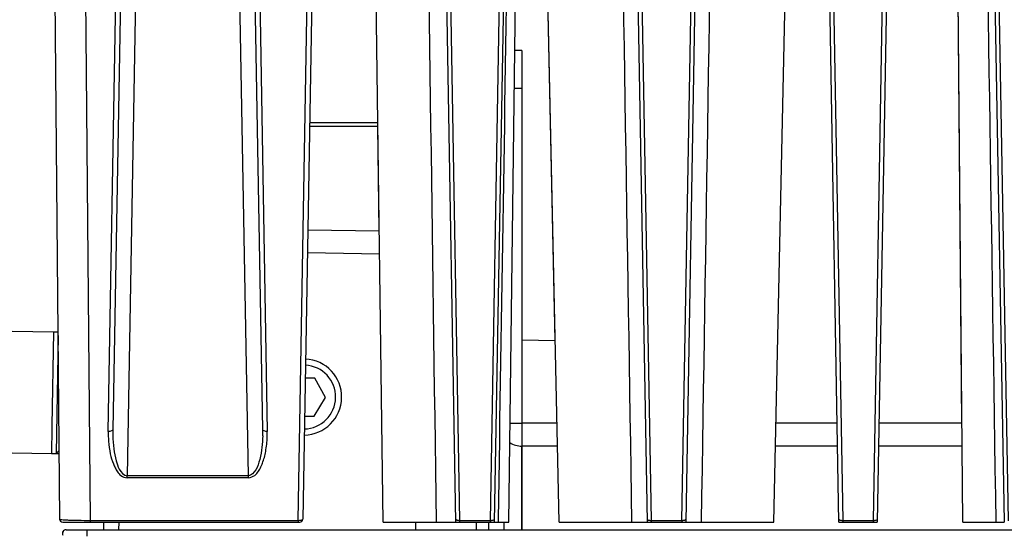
# Paper-space layout 'DRW0010_1_1' of a CAD drawing. Header units: millimetres. Extents: x 0 to 420, y 0 to 297.
# Tile 34 of 108: x 78 to 97, y 201 to 211. Entities that reach past the tile are written whole.
import ezdxf

# ---------------------------------------------------------------- set-up
doc = ezdxf.new("R2010")
doc.units = ezdxf.units.MM
doc.header["$LTSCALE"] = 23.1
doc.layers.get('0').update_dxf_attribs({"linetype": 'CONTINUOUS'})
doc.layers.add('02___PRT_ALL_AXES', color=7, linetype='CONTINUOUS')
doc.layers.add('AXES', color=7, linetype='CONTINUOUS')

psp = doc.layouts.new('DRW0010_1_1')

# ---------------------------------------------------------------- linework, layer by layer
at = {"color": 7, "linetype": 'Continuous'}
for p, q in [((78.878, 201.6437), (78.7008, 221.9725)), ((79.3003, 221.7936), (79.4762, 201.6201)), ((86.4157, 221.3553), (86.7614, 201.6133)), ((87.3687, 201.6133), (87.7119, 221.2657)), ((90.1922, 221.2658), (90.5364, 201.6133)), ((91.1437, 201.6133), (91.4883, 221.2658)), ((93.9672, 221.2658), (94.3114, 201.6133)), ((94.9187, 201.6133), (95.2619, 221.2657)), ((97.2267, 221.3553), (97.5724, 201.6133)), ((86.6874, 201.5843), (86.3445, 221.2395)), ((87.7834, 221.0916), (87.4427, 201.5843)), ((90.4624, 201.5843), (90.1221, 221.0921)), ((91.5584, 221.0921), (91.2177, 201.5843)), ((94.2374, 201.5843), (93.8971, 221.0921)), ((95.3334, 221.0925), (94.9927, 201.5843)), ((97.4984, 201.5843), (97.1555, 221.2395)), ((80.5103, 219.781), (80.2086, 202.497)), ((82.5965, 202.497), (82.3022, 219.3617)), ((79.8346, 203.3739), (80.1002, 218.5857)), ((80.1902, 218.6214), (79.9245, 203.4086)), ((96.6808, 201.5843), (96.5341, 218.3884)), ((85.2511, 201.5843), (85.0331, 218.2372)), ((87.7288, 201.5843), (87.9468, 218.2401)), ((88.7253, 201.5843), (88.3618, 218.2441)), ((92.9547, 201.5843), (93.3182, 218.2441)), ((88.6463, 205.1659), (88.4528, 214.0343)), ((96.6629, 203.5343), (96.5713, 214.0333)), ((82.8806, 203.4086), (82.7245, 212.3545)), ((83.8558, 212.3545), (83.6687, 201.6432)), ((82.8159, 212.2388), (82.9706, 203.3739)), ((83.5789, 201.6201), (83.7644, 212.2388)), ((87.9899, 210.8843), (87.8505, 210.8843)), ((87.9899, 210.8843), (87.9899, 201.4343)), ((87.9899, 210.1343), (87.8407, 210.1343)), ((85.1481, 209.4579), (83.8052, 209.4579)), ((85.149, 209.3843), (83.8039, 209.3843)), ((85.1751, 207.3268), (85.1482, 209.3843)), ((83.7684, 207.3514), (85.1759, 207.3268)), ((83.7605, 206.9015), (85.1818, 206.8767)), ((77.9396, 205.3528), (78.7576, 205.3385)), ((87.9899, 205.1774), (88.6471, 205.1659)), ((83.909, 204.4235), (83.7173, 204.4268)), ((84.1189, 204.0448), (83.909, 204.4235)), ((83.8959, 203.6736), (84.1189, 204.0448)), ((83.7042, 203.677), (83.8959, 203.6736)), ((87.7543, 203.5343), (87.9897, 203.5343)), ((88.6828, 203.5343), (87.9899, 203.5343)), ((94.2033, 203.5343), (92.9972, 203.5343)), ((96.6638, 203.5343), (95.0267, 203.5343)), ((88.6926, 203.0843), (87.9899, 203.0843)), ((94.2111, 203.0843), (92.9874, 203.0843)), ((96.6677, 203.0843), (95.0189, 203.0843)), ((77.9396, 202.9524), (78.7157, 202.9389)), ((78.8057, 202.9373), (78.8675, 202.9362)), ((80.2086, 202.4619), (80.2086, 202.497)), ((82.5965, 202.497), (80.2086, 202.497)), ((82.5965, 202.4619), (80.2086, 202.4619)), ((82.5965, 202.4619), (82.5965, 202.497)), ((78.937, 201.5843), (83.6087, 201.5843)), ((79.4762, 201.6201), (79.4762, 201.5843)), ((79.4762, 201.6201), (83.5789, 201.6201)), ((79.7423, 201.5843), (79.7397, 201.4343)), ((80.0423, 201.5843), (80.0397, 201.4343)), ((83.5789, 201.6201), (83.5789, 201.5843)), ((85.2511, 201.5843), (86.6864, 201.5843)), ((85.89, 201.5843), (85.89, 201.4343)), ((86.6874, 201.5843), (87.7288, 201.5843)), ((86.7614, 201.6133), (86.7618, 201.5843)), ((87.3687, 201.6133), (86.7614, 201.6133)), ((87.09, 201.5843), (87.09, 201.4343)), ((87.3334, 201.5849), (87.3308, 201.4343)), ((87.3683, 201.5843), (87.3687, 201.6133)), ((87.5198, 201.641), (87.5189, 201.5843)), ((87.5198, 201.641), (87.5189, 201.5843)), ((87.6335, 201.5859), (87.6309, 201.4343)), ((88.7253, 201.5843), (92.9547, 201.5843)), ((90.5364, 201.6133), (90.5368, 201.5843)), ((91.1437, 201.6133), (90.5364, 201.6133)), ((91.1437, 201.6133), (91.1433, 201.5843)), ((94.2374, 201.5843), (94.9927, 201.5843)), ((94.3114, 201.6133), (94.3118, 201.5843)), ((94.9187, 201.6133), (94.3114, 201.6133)), ((94.9183, 201.5843), (94.9187, 201.6133)), ((96.6808, 201.5843), (97.4974, 201.5843)), ((79.0068, 201.4343), (180.6723, 201.4343)), ((79.413, 201.4343), (79.413, 201.3078))]:
    psp.add_line(p, q, dxfattribs=at)
at = {"color": 3, "linetype": 'Continuous'}
psp.add_line((87.9892, 201.4343), (87.9892, 203.0843), dxfattribs=at)
at = {"color": 2, "linetype": 'Continuous'}
psp.add_arc((83.686, 204.0523), 0.75, 270.89632, 87.10235, dxfattribs=at)
at = {"color": 7, "linetype": 'Continuous'}
for centre, radius, start, end in [((82.8133, 203.3563), 2.8892, 178.96173, 181.24946), ((80.2978, 203.3664), 2.5831, 358.28796, 0.93823), ((83.4347, 203.3753), 3.6001, 180.02174, 181.2299), ((80.821, 203.347), 2.1497, 358.7839, 0.7188), ((78.937, 201.6443), 0.06, 180.5, 270), ((78.938, 201.6443), 0.06, 180.5, 270), ((79.3241, 208.5442), 6.9227, 267.73376, 268.78766), ((79.4149, 212.2302), 10.6098, 268.71834, 269.06417), ((79.46, 215.1249), 13.5048, 269.07363, 270.06859), ((83.6087, 201.6443), 0.06, 270, 359), ((87.3714, 201.7929), 0.1796, 269.15477, 275.55405), ((91.1464, 201.7929), 0.1796, 269.15477, 275.55419), ((94.9214, 201.7929), 0.1796, 269.15477, 275.55401), ((79.0068, 201.3593), 0.075, 90, 207.15614), ((79.0078, 201.3593), 0.075, 89.99955, 207.15635)]:
    psp.add_arc(centre, radius, start, end, dxfattribs=at)
at = {"color": 3, "linetype": 'Continuous'}
for centre, start in [((87.9899, 203.5343), 237.6829), ((87.9894, 203.5343), 237.75395)]:
    psp.add_arc(centre, 0.45, start, 270, dxfattribs=at)
at = {"color": 7, "linetype": 'Continuous'}
for points in [[(86.3047, 201.5843), (86.228, 207.1362), (86.1498, 212.6882), (86.0749, 218.2401)], [(90.1577, 201.5843), (90.0696, 207.1375), (89.9805, 212.6908), (89.8934, 218.2441)], [(91.7867, 218.2441), (91.6996, 212.6908), (91.6105, 207.1375), (91.5224, 201.5843)], [(97.335, 201.5843), (97.2512, 207.1557), (97.1661, 212.727), (97.0844, 218.2985)], [(79.8354, 203.298), (79.8362, 203.2593), (79.8378, 203.2206), (79.8405, 203.182)]]:
    psp.add_open_spline(points, degree=3, dxfattribs=at)
for points, knots in [([(87.7837, 218.2401), (87.7615, 216.8576), (87.6728, 211.3246), (87.5848, 205.7915), (87.5198, 201.641)], [0, 0, 0, 0, 0.2498695, 1, 1, 1, 1]), ([(79.9245, 203.4086), (79.9243, 203.3963), (79.8856, 203.3766), (79.8556, 203.3736), (79.8346, 203.3739)], [0, 0, 0, 0, 0.3700213, 1, 1, 1, 1]), ([(82.9706, 203.3739), (82.9496, 203.3736), (82.9196, 203.3766), (82.8808, 203.3963), (82.8806, 203.4086)], [0, 0, 0, 0, 0.6300717, 1, 1, 1, 1]), ([(79.9248, 203.2933), (79.9267, 203.2047), (79.9401, 203.0376), (79.9821, 202.8122), (80.0438, 202.6224), (80.1404, 202.503), (80.2086, 202.497)], [0, 0, 0, 0, 0.3008314, 0.5698652, 0.7677834, 1, 1, 1, 1]), ([(82.5965, 202.4619), (82.6405, 202.466), (82.7228, 202.4915), (82.7956, 202.5846), (82.8468, 202.6773), (82.9044, 202.8173), (82.9537, 203.0261), (82.9682, 203.2043), (82.9703, 203.3013)], [0, 0, 0, 0, 0.1345064, 0.2446319, 0.3502658, 0.457697, 0.7044214, 1, 1, 1, 1]), ([(82.8798, 203.2892), (82.8753, 203.1319), (82.8545, 202.8694), (82.725, 202.5237), (82.5965, 202.497)], [0, 0, 0, 0, 0.5452209, 1, 1, 1, 1]), ([(79.8405, 203.182), (79.8463, 203.098), (79.8681, 202.9461), (79.9163, 202.7704), (79.9722, 202.656), (80.0162, 202.575), (80.084, 202.4866), (80.1653, 202.4641), (80.2086, 202.4619)], [0, 0, 0, 0, 0.2912946, 0.5296505, 0.6261027, 0.7306339, 0.8500445, 1, 1, 1, 1]), ([(78.878, 201.6437), (78.8781, 201.6397), (78.9002, 201.6388), (78.9264, 201.6329), (78.984, 201.6303), (79.0256, 201.6279), (79.0504, 201.6269)], [0, 0, 0, 0, 0.0689439, 0.2600661, 0.5725985, 1, 1, 1, 1]), ([(83.5789, 201.6201), (83.5976, 201.6199), (83.6264, 201.6225), (83.6587, 201.6293), (83.6663, 201.6378)], [0, 0, 0, 0, 0.621423, 1, 1, 1, 1]), ([(83.6663, 201.6378), (83.667, 201.6386), (83.6682, 201.6403), (83.6687, 201.6423), (83.6687, 201.6432)], [0, 0, 0, 0, 0.5349764, 1, 1, 1, 1]), ([(86.6893, 201.6342), (86.6885, 201.6354), (86.687, 201.638), (86.6865, 201.6408), (86.6864, 201.6422)], [0, 0, 0, 0, 0.5228798, 1, 1, 1, 1]), ([(86.7614, 201.6133), (86.7535, 201.6132), (86.729, 201.6147), (86.6995, 201.62), (86.6893, 201.6342)], [0, 0, 0, 0, 0.313, 1, 1, 1, 1]), ([(87.4437, 201.6422), (87.4436, 201.6388), (87.4323, 201.6184), (87.4067, 201.6159), (87.3887, 201.6141)], [0, 0, 0, 0, 0.1601785, 1, 1, 1, 1]), ([(90.4643, 201.6342), (90.4635, 201.6354), (90.462, 201.638), (90.4615, 201.6408), (90.4614, 201.6422)], [0, 0, 0, 0, 0.5228798, 1, 1, 1, 1]), ([(90.5364, 201.6133), (90.5285, 201.6132), (90.504, 201.6147), (90.4745, 201.62), (90.4643, 201.6342)], [0, 0, 0, 0, 0.313, 1, 1, 1, 1]), ([(91.2187, 201.6422), (91.2186, 201.6388), (91.2073, 201.6184), (91.1817, 201.6159), (91.1637, 201.6141)], [0, 0, 0, 0, 0.1601786, 1, 1, 1, 1]), ([(94.2393, 201.6342), (94.2385, 201.6354), (94.237, 201.638), (94.2365, 201.6408), (94.2364, 201.6422)], [0, 0, 0, 0, 0.5228798, 1, 1, 1, 1]), ([(94.3114, 201.6133), (94.3035, 201.6132), (94.279, 201.6147), (94.2495, 201.62), (94.2393, 201.6342)], [0, 0, 0, 0, 0.313, 1, 1, 1, 1]), ([(94.9937, 201.6422), (94.9936, 201.6388), (94.9823, 201.6184), (94.9567, 201.6159), (94.9387, 201.6141)], [0, 0, 0, 0, 0.1601782, 1, 1, 1, 1])]:
    psp.add_open_spline(points, degree=3, knots=knots, dxfattribs=at)
at = {"layer": '02___PRT_ALL_AXES', "color": 7, "linetype": 'Continuous'}
psp.add_arc((83.686, 204.0523), 0.63, 271.25175, 86.74717, dxfattribs=at)
at = {"layer": 'AXES', "color": 7, "linetype": 'Continuous'}
for p, q in [((78.7576, 205.3385), (78.7253, 203.4843)), ((78.7576, 205.3385), (78.8454, 205.337)), ((78.8464, 205.2687), (78.8057, 202.9382)), ((78.7247, 203.4483), (78.7157, 202.9389)), ((78.7253, 203.4843), (78.7247, 203.4483)), ((78.7157, 202.9389), (78.8057, 202.9373)), ((78.8057, 202.9373), (78.8662, 202.9958)), ((78.8057, 202.9382), (78.8057, 202.9373))]:
    psp.add_line(p, q, dxfattribs=at)

doc.saveas('drawing.dxf')
